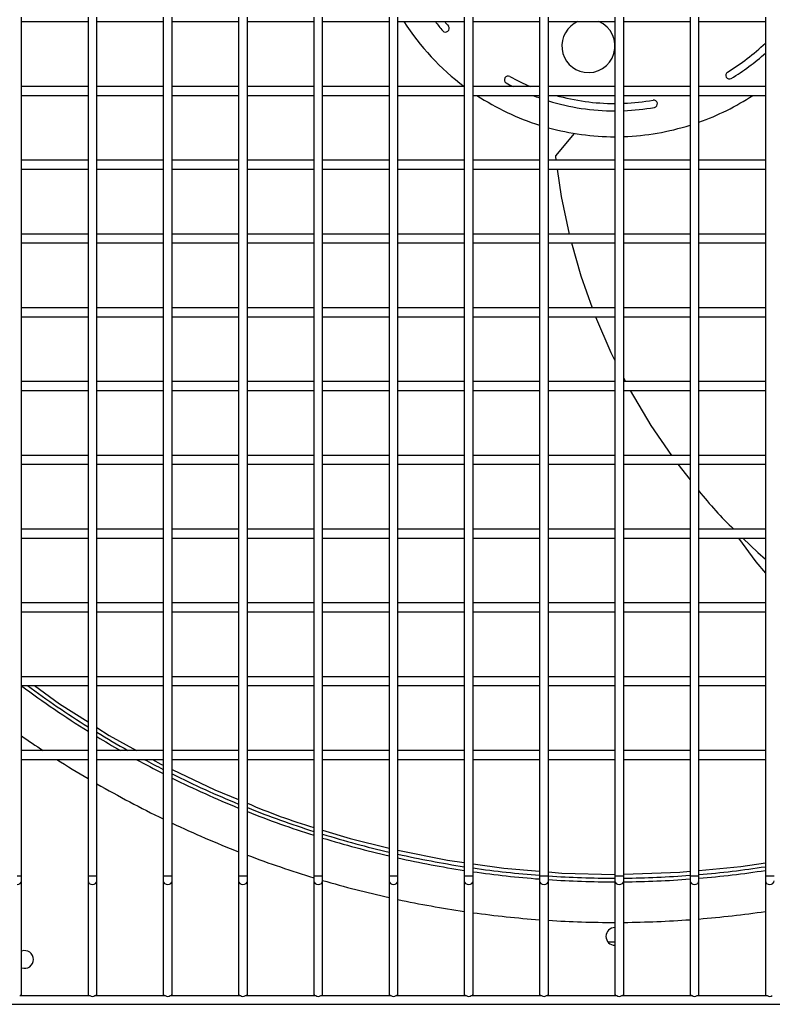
# Model space of a CAD drawing. Extents: x -90708 to 277869, y -117 to 207445.
# Tile 133 of 233: x -76730 to -76475, y 126718 to 127051. Entities that reach past the tile are written whole.
import ezdxf

# ---------------------------------------------------------------- set-up
doc = ezdxf.new("R2010")
doc.units = 0
doc.header["$MEASUREMENT"] = 0
doc.layers.add('ARQ - EQUIPO CONDENSADORA', color=40, linetype='CONTINUOUS')

msp = doc.modelspace()

# ---------------------------------------------------------------- linework, layer by layer
at = {"layer": 'ARQ - EQUIPO CONDENSADORA', "linetype": 'Continuous'}
for p, q in [((-76729.694, 127027.174), (-76729.694, 127052.174)), ((-76707.194, 127052.175), (-76707.194, 127027.175)), ((-76704.194, 127027.174), (-76704.194, 127052.174)), ((-76681.694, 127052.175), (-76681.694, 127027.175)), ((-76678.694, 127027.174), (-76678.694, 127052.174)), ((-76656.194, 127052.175), (-76656.194, 127027.175)), ((-76653.194, 127027.174), (-76653.194, 127052.174)), ((-76630.694, 127052.175), (-76630.694, 127027.175)), ((-76627.694, 127027.174), (-76627.694, 127052.174)), ((-76605.194, 127052.175), (-76605.194, 127027.175)), ((-76602.194, 127027.174), (-76602.194, 127052.174)), ((-76579.694, 127052.175), (-76579.694, 127027.175)), ((-76576.694, 127027.174), (-76576.694, 127052.174)), ((-76554.194, 127052.175), (-76554.194, 127027.175)), ((-76551.194, 127027.174), (-76551.194, 127052.174)), ((-76528.694, 127052.175), (-76528.694, 127027.175)), ((-76525.694, 127027.174), (-76525.694, 127052.174)), ((-76503.194, 127052.175), (-76503.194, 127027.175)), ((-76500.194, 127027.174), (-76500.194, 127052.174)), ((-76477.694, 127052.175), (-76477.694, 127027.175)), ((-76729.694, 127050.674), (-76707.194, 127050.674)), ((-76704.194, 127050.674), (-76681.694, 127050.674)), ((-76678.694, 127050.674), (-76656.194, 127050.674)), ((-76653.194, 127050.674), (-76630.694, 127050.674)), ((-76627.694, 127050.674), (-76605.194, 127050.674)), ((-76602.194, 127050.674), (-76579.694, 127050.674)), ((-76576.694, 127050.674), (-76554.194, 127050.674)), ((-76551.194, 127050.674), (-76528.694, 127050.674)), ((-76525.694, 127050.674), (-76503.194, 127050.674)), ((-76500.194, 127050.674), (-76477.694, 127050.674)), ((-76707.194, 127028.674), (-76729.694, 127028.674)), ((-76681.694, 127028.674), (-76704.194, 127028.674)), ((-76656.194, 127028.674), (-76678.694, 127028.674)), ((-76630.694, 127028.674), (-76653.194, 127028.674)), ((-76605.194, 127028.674), (-76627.694, 127028.674)), ((-76579.694, 127028.674), (-76602.194, 127028.674)), ((-76554.194, 127028.674), (-76576.694, 127028.674)), ((-76528.694, 127028.674), (-76551.194, 127028.674)), ((-76503.194, 127028.674), (-76525.694, 127028.674)), ((-76477.694, 127028.674), (-76500.194, 127028.674)), ((-76729.694, 127002.174), (-76729.694, 127027.174)), ((-76729.694, 127025.674), (-76707.194, 127025.674)), ((-76707.194, 127027.175), (-76707.194, 127002.175)), ((-76704.194, 127002.174), (-76704.194, 127027.174)), ((-76704.194, 127025.674), (-76681.694, 127025.674)), ((-76681.694, 127027.175), (-76681.694, 127002.175)), ((-76678.694, 127002.174), (-76678.694, 127027.174)), ((-76678.694, 127025.674), (-76656.194, 127025.674)), ((-76656.194, 127027.175), (-76656.194, 127002.175)), ((-76653.194, 127002.174), (-76653.194, 127027.174)), ((-76653.194, 127025.674), (-76630.694, 127025.674)), ((-76630.694, 127027.175), (-76630.694, 127002.175)), ((-76627.694, 127002.174), (-76627.694, 127027.174)), ((-76627.694, 127025.674), (-76605.194, 127025.674)), ((-76605.194, 127027.175), (-76605.194, 127002.175)), ((-76602.194, 127002.174), (-76602.194, 127027.174)), ((-76602.194, 127025.674), (-76579.694, 127025.674)), ((-76579.694, 127027.175), (-76579.694, 127002.175)), ((-76576.694, 127002.174), (-76576.694, 127027.174)), ((-76576.694, 127025.674), (-76554.194, 127025.674)), ((-76554.194, 127027.175), (-76554.194, 127002.175)), ((-76551.194, 127002.174), (-76551.194, 127027.174)), ((-76551.194, 127025.674), (-76528.694, 127025.674)), ((-76528.694, 127027.175), (-76528.694, 127002.175)), ((-76525.694, 127002.174), (-76525.694, 127027.174)), ((-76525.694, 127025.674), (-76503.194, 127025.674)), ((-76503.194, 127027.175), (-76503.194, 127002.175)), ((-76500.194, 127002.174), (-76500.194, 127027.174)), ((-76500.194, 127025.674), (-76477.694, 127025.674)), ((-76477.694, 127027.175), (-76477.694, 127002.175)), ((-76542.519, 127012.805), (-76548.764, 127005.192)), ((-76548.844, 127004.922), (-76548.66, 127003.674)), ((-76707.194, 127003.674), (-76729.694, 127003.674)), ((-76729.694, 126977.174), (-76729.694, 127002.174)), ((-76707.194, 127002.175), (-76707.194, 126977.175)), ((-76681.694, 127003.674), (-76704.194, 127003.674)), ((-76704.194, 126977.174), (-76704.194, 127002.174)), ((-76681.694, 127002.175), (-76681.694, 126977.175)), ((-76656.194, 127003.674), (-76678.694, 127003.674)), ((-76678.694, 126977.174), (-76678.694, 127002.174)), ((-76656.194, 127002.175), (-76656.194, 126977.175)), ((-76630.694, 127003.674), (-76653.194, 127003.674)), ((-76653.194, 126977.174), (-76653.194, 127002.174)), ((-76630.694, 127002.175), (-76630.694, 126977.175)), ((-76605.194, 127003.674), (-76627.694, 127003.674)), ((-76627.694, 126977.174), (-76627.694, 127002.174)), ((-76605.194, 127002.175), (-76605.194, 126977.175)), ((-76579.694, 127003.674), (-76602.194, 127003.674)), ((-76602.194, 126977.174), (-76602.194, 127002.174)), ((-76579.694, 127002.175), (-76579.694, 126977.175)), ((-76554.194, 127003.674), (-76576.694, 127003.674)), ((-76576.694, 126977.174), (-76576.694, 127002.174)), ((-76554.194, 127002.175), (-76554.194, 126977.175)), ((-76528.694, 127003.674), (-76551.194, 127003.674)), ((-76551.194, 126977.174), (-76551.194, 127002.174)), ((-76528.694, 127002.175), (-76528.694, 126977.175)), ((-76503.194, 127003.674), (-76525.694, 127003.674)), ((-76525.694, 126977.174), (-76525.694, 127002.174)), ((-76503.194, 127002.175), (-76503.194, 126977.175)), ((-76477.694, 127003.674), (-76500.194, 127003.674)), ((-76500.194, 126977.174), (-76500.194, 127002.174)), ((-76477.694, 127002.175), (-76477.694, 126977.175)), ((-76729.694, 127000.674), (-76707.194, 127000.674)), ((-76704.194, 127000.674), (-76681.694, 127000.674)), ((-76678.694, 127000.674), (-76656.194, 127000.674)), ((-76653.194, 127000.674), (-76630.694, 127000.674)), ((-76627.694, 127000.674), (-76605.194, 127000.674)), ((-76602.194, 127000.674), (-76579.694, 127000.674)), ((-76576.694, 127000.674), (-76554.194, 127000.674)), ((-76551.194, 127000.674), (-76528.694, 127000.674)), ((-76525.694, 127000.674), (-76503.194, 127000.674)), ((-76500.194, 127000.674), (-76477.694, 127000.674)), ((-76707.194, 126978.674), (-76729.694, 126978.674)), ((-76681.694, 126978.674), (-76704.194, 126978.674)), ((-76656.194, 126978.674), (-76678.694, 126978.674)), ((-76630.694, 126978.674), (-76653.194, 126978.674)), ((-76605.194, 126978.674), (-76627.694, 126978.674)), ((-76579.694, 126978.674), (-76602.194, 126978.674)), ((-76554.194, 126978.674), (-76576.694, 126978.674)), ((-76528.694, 126978.674), (-76551.194, 126978.674)), ((-76503.194, 126978.674), (-76525.694, 126978.674)), ((-76477.694, 126978.674), (-76500.194, 126978.674)), ((-76729.694, 126952.174), (-76729.694, 126977.174)), ((-76729.694, 126975.674), (-76707.194, 126975.674)), ((-76707.194, 126977.175), (-76707.194, 126952.175)), ((-76704.194, 126952.174), (-76704.194, 126977.174)), ((-76704.194, 126975.674), (-76681.694, 126975.674)), ((-76681.694, 126977.175), (-76681.694, 126952.175)), ((-76678.694, 126952.174), (-76678.694, 126977.174)), ((-76678.694, 126975.674), (-76656.194, 126975.674)), ((-76656.194, 126977.175), (-76656.194, 126952.175)), ((-76653.194, 126952.174), (-76653.194, 126977.174)), ((-76653.194, 126975.674), (-76630.694, 126975.674)), ((-76630.694, 126977.175), (-76630.694, 126952.175)), ((-76627.694, 126952.174), (-76627.694, 126977.174)), ((-76627.694, 126975.674), (-76605.194, 126975.674)), ((-76605.194, 126977.175), (-76605.194, 126952.175)), ((-76602.194, 126952.174), (-76602.194, 126977.174)), ((-76602.194, 126975.674), (-76579.694, 126975.674)), ((-76579.694, 126977.175), (-76579.694, 126952.175)), ((-76576.694, 126952.174), (-76576.694, 126977.174)), ((-76576.694, 126975.674), (-76554.194, 126975.674)), ((-76554.194, 126977.175), (-76554.194, 126952.175)), ((-76551.194, 126952.174), (-76551.194, 126977.174)), ((-76551.194, 126975.674), (-76528.694, 126975.674)), ((-76528.694, 126977.175), (-76528.694, 126952.175)), ((-76525.694, 126952.174), (-76525.694, 126977.174)), ((-76525.694, 126975.674), (-76503.194, 126975.674)), ((-76503.194, 126977.175), (-76503.194, 126952.175)), ((-76500.194, 126952.174), (-76500.194, 126977.174)), ((-76500.194, 126975.674), (-76477.694, 126975.674)), ((-76477.694, 126977.175), (-76477.694, 126952.175)), ((-76707.194, 126953.674), (-76729.694, 126953.674)), ((-76729.694, 126927.174), (-76729.694, 126952.174)), ((-76707.194, 126952.175), (-76707.194, 126927.175)), ((-76681.694, 126953.674), (-76704.194, 126953.674)), ((-76704.194, 126927.174), (-76704.194, 126952.174)), ((-76681.694, 126952.175), (-76681.694, 126927.175)), ((-76656.194, 126953.674), (-76678.694, 126953.674)), ((-76678.694, 126927.174), (-76678.694, 126952.174)), ((-76656.194, 126952.175), (-76656.194, 126927.175)), ((-76630.694, 126953.674), (-76653.194, 126953.674)), ((-76653.194, 126927.174), (-76653.194, 126952.174)), ((-76630.694, 126952.175), (-76630.694, 126927.175)), ((-76605.194, 126953.674), (-76627.694, 126953.674)), ((-76627.694, 126927.174), (-76627.694, 126952.174)), ((-76605.194, 126952.175), (-76605.194, 126927.175)), ((-76579.694, 126953.674), (-76602.194, 126953.674)), ((-76602.194, 126927.174), (-76602.194, 126952.174)), ((-76579.694, 126952.175), (-76579.694, 126927.175)), ((-76554.194, 126953.674), (-76576.694, 126953.674)), ((-76576.694, 126927.174), (-76576.694, 126952.174)), ((-76554.194, 126952.175), (-76554.194, 126927.175)), ((-76528.694, 126953.674), (-76551.194, 126953.674)), ((-76551.194, 126927.174), (-76551.194, 126952.174)), ((-76528.694, 126952.175), (-76528.694, 126927.175)), ((-76503.194, 126953.674), (-76525.694, 126953.674)), ((-76525.694, 126927.174), (-76525.694, 126952.174)), ((-76503.194, 126952.175), (-76503.194, 126927.175)), ((-76477.694, 126953.674), (-76500.194, 126953.674)), ((-76500.194, 126927.174), (-76500.194, 126952.174)), ((-76477.694, 126952.175), (-76477.694, 126927.175)), ((-76729.694, 126950.674), (-76707.194, 126950.674)), ((-76704.194, 126950.674), (-76681.694, 126950.674)), ((-76678.694, 126950.674), (-76656.194, 126950.674)), ((-76653.194, 126950.674), (-76630.694, 126950.674)), ((-76627.694, 126950.674), (-76605.194, 126950.674)), ((-76602.194, 126950.674), (-76579.694, 126950.674)), ((-76576.694, 126950.674), (-76554.194, 126950.674)), ((-76551.194, 126950.674), (-76528.694, 126950.674)), ((-76525.694, 126950.674), (-76503.194, 126950.674)), ((-76500.194, 126950.674), (-76477.694, 126950.674)), ((-76707.194, 126928.674), (-76729.694, 126928.674)), ((-76681.694, 126928.674), (-76704.194, 126928.674)), ((-76656.194, 126928.674), (-76678.694, 126928.674)), ((-76630.694, 126928.674), (-76653.194, 126928.674)), ((-76605.194, 126928.674), (-76627.694, 126928.674)), ((-76579.694, 126928.674), (-76602.194, 126928.674)), ((-76554.194, 126928.674), (-76576.694, 126928.674)), ((-76528.694, 126928.674), (-76551.194, 126928.674)), ((-76525.694, 126929.881), (-76525.081, 126928.674)), ((-76503.194, 126928.674), (-76525.694, 126928.674)), ((-76477.694, 126928.674), (-76500.194, 126928.674)), ((-76729.694, 126902.174), (-76729.694, 126927.174)), ((-76729.694, 126925.674), (-76707.194, 126925.674)), ((-76707.194, 126927.175), (-76707.194, 126902.175)), ((-76704.194, 126902.174), (-76704.194, 126927.174)), ((-76704.194, 126925.674), (-76681.694, 126925.674)), ((-76681.694, 126927.175), (-76681.694, 126902.175)), ((-76678.694, 126902.174), (-76678.694, 126927.174)), ((-76678.694, 126925.674), (-76656.194, 126925.674)), ((-76656.194, 126927.175), (-76656.194, 126902.175)), ((-76653.194, 126902.174), (-76653.194, 126927.174)), ((-76653.194, 126925.674), (-76630.694, 126925.674)), ((-76630.694, 126927.175), (-76630.694, 126902.175)), ((-76627.694, 126902.174), (-76627.694, 126927.174)), ((-76627.694, 126925.674), (-76605.194, 126925.674)), ((-76605.194, 126927.175), (-76605.194, 126902.175)), ((-76602.194, 126902.174), (-76602.194, 126927.174)), ((-76602.194, 126925.674), (-76579.694, 126925.674)), ((-76579.694, 126927.175), (-76579.694, 126902.175)), ((-76576.694, 126902.174), (-76576.694, 126927.174)), ((-76576.694, 126925.674), (-76554.194, 126925.674)), ((-76554.194, 126927.175), (-76554.194, 126902.175)), ((-76551.194, 126902.174), (-76551.194, 126927.174)), ((-76551.194, 126925.674), (-76528.694, 126925.674)), ((-76528.694, 126927.175), (-76528.694, 126902.175)), ((-76525.694, 126902.174), (-76525.694, 126927.174)), ((-76525.694, 126925.674), (-76503.194, 126925.674)), ((-76503.194, 126927.175), (-76503.194, 126902.175)), ((-76500.194, 126902.174), (-76500.194, 126927.174)), ((-76500.194, 126925.674), (-76477.694, 126925.674)), ((-76477.694, 126927.175), (-76477.694, 126902.175)), ((-76707.194, 126903.674), (-76729.694, 126903.674)), ((-76729.694, 126877.174), (-76729.694, 126902.174)), ((-76729.694, 126900.674), (-76707.194, 126900.674)), ((-76707.194, 126902.175), (-76707.194, 126877.175)), ((-76681.694, 126903.674), (-76704.194, 126903.674)), ((-76704.194, 126877.174), (-76704.194, 126902.174)), ((-76704.194, 126900.674), (-76681.694, 126900.674)), ((-76681.694, 126902.175), (-76681.694, 126877.175)), ((-76656.194, 126903.674), (-76678.694, 126903.674)), ((-76678.694, 126877.174), (-76678.694, 126902.174)), ((-76678.694, 126900.674), (-76656.194, 126900.674)), ((-76656.194, 126902.175), (-76656.194, 126877.175)), ((-76630.694, 126903.674), (-76653.194, 126903.674)), ((-76653.194, 126877.174), (-76653.194, 126902.174)), ((-76653.194, 126900.674), (-76630.694, 126900.674)), ((-76630.694, 126902.175), (-76630.694, 126877.175)), ((-76605.194, 126903.674), (-76627.694, 126903.674)), ((-76627.694, 126877.174), (-76627.694, 126902.174)), ((-76627.694, 126900.674), (-76605.194, 126900.674)), ((-76605.194, 126902.175), (-76605.194, 126877.175)), ((-76579.694, 126903.674), (-76602.194, 126903.674)), ((-76602.194, 126877.174), (-76602.194, 126902.174)), ((-76602.194, 126900.674), (-76579.694, 126900.674)), ((-76579.694, 126902.175), (-76579.694, 126877.175)), ((-76554.194, 126903.674), (-76576.694, 126903.674)), ((-76576.694, 126877.174), (-76576.694, 126902.174)), ((-76576.694, 126900.674), (-76554.194, 126900.674)), ((-76554.194, 126902.175), (-76554.194, 126877.175)), ((-76528.694, 126903.674), (-76551.194, 126903.674)), ((-76551.194, 126877.174), (-76551.194, 126902.174)), ((-76551.194, 126900.674), (-76528.694, 126900.674)), ((-76528.694, 126902.175), (-76528.694, 126877.175)), ((-76503.194, 126903.674), (-76525.694, 126903.674)), ((-76525.694, 126877.174), (-76525.694, 126902.174)), ((-76525.694, 126900.674), (-76503.194, 126900.674)), ((-76507.325, 126900.674), (-76503.194, 126895.434)), ((-76503.194, 126902.175), (-76503.194, 126877.175)), ((-76477.694, 126903.674), (-76500.194, 126903.674)), ((-76500.194, 126877.174), (-76500.194, 126902.174)), ((-76500.194, 126900.674), (-76477.694, 126900.674)), ((-76477.694, 126902.175), (-76477.694, 126877.175)), ((-76707.194, 126878.674), (-76729.694, 126878.674)), ((-76681.694, 126878.674), (-76704.194, 126878.674)), ((-76656.194, 126878.674), (-76678.694, 126878.674)), ((-76630.694, 126878.674), (-76653.194, 126878.674)), ((-76605.194, 126878.674), (-76627.694, 126878.674)), ((-76579.694, 126878.674), (-76602.194, 126878.674)), ((-76554.194, 126878.674), (-76576.694, 126878.674)), ((-76528.694, 126878.674), (-76551.194, 126878.674)), ((-76503.194, 126878.674), (-76525.694, 126878.674)), ((-76477.694, 126878.674), (-76500.194, 126878.674)), ((-76729.694, 126852.174), (-76729.694, 126877.174)), ((-76729.694, 126875.674), (-76707.194, 126875.674)), ((-76707.194, 126877.175), (-76707.194, 126852.175)), ((-76704.194, 126852.174), (-76704.194, 126877.174)), ((-76704.194, 126875.674), (-76681.694, 126875.674)), ((-76681.694, 126877.175), (-76681.694, 126852.175)), ((-76678.694, 126852.174), (-76678.694, 126877.174)), ((-76678.694, 126875.674), (-76656.194, 126875.674)), ((-76656.194, 126877.175), (-76656.194, 126852.175)), ((-76653.194, 126852.174), (-76653.194, 126877.174)), ((-76653.194, 126875.674), (-76630.694, 126875.674)), ((-76630.694, 126877.175), (-76630.694, 126852.175)), ((-76627.694, 126852.174), (-76627.694, 126877.174)), ((-76627.694, 126875.674), (-76605.194, 126875.674)), ((-76605.194, 126877.175), (-76605.194, 126852.175)), ((-76602.194, 126852.174), (-76602.194, 126877.174)), ((-76602.194, 126875.674), (-76579.694, 126875.674)), ((-76579.694, 126877.175), (-76579.694, 126852.175)), ((-76576.694, 126852.174), (-76576.694, 126877.174)), ((-76576.694, 126875.674), (-76554.194, 126875.674)), ((-76554.194, 126877.175), (-76554.194, 126852.175)), ((-76551.194, 126852.174), (-76551.194, 126877.174)), ((-76551.194, 126875.674), (-76528.694, 126875.674)), ((-76528.694, 126877.175), (-76528.694, 126852.175)), ((-76525.694, 126852.174), (-76525.694, 126877.174)), ((-76525.694, 126875.674), (-76503.194, 126875.674)), ((-76503.194, 126877.175), (-76503.194, 126852.175)), ((-76500.194, 126852.174), (-76500.194, 126877.174)), ((-76500.194, 126875.674), (-76477.694, 126875.674)), ((-76477.694, 126877.175), (-76477.694, 126852.175)), ((-76707.194, 126853.674), (-76729.694, 126853.674)), ((-76729.694, 126827.174), (-76729.694, 126852.174)), ((-76729.694, 126850.674), (-76707.194, 126850.674)), ((-76707.194, 126852.175), (-76707.194, 126827.175)), ((-76681.694, 126853.674), (-76704.194, 126853.674)), ((-76704.194, 126827.174), (-76704.194, 126852.174)), ((-76704.194, 126850.674), (-76681.694, 126850.674)), ((-76681.694, 126852.175), (-76681.694, 126827.175)), ((-76656.194, 126853.674), (-76678.694, 126853.674)), ((-76678.694, 126827.174), (-76678.694, 126852.174)), ((-76678.694, 126850.674), (-76656.194, 126850.674)), ((-76656.194, 126852.175), (-76656.194, 126827.175)), ((-76630.694, 126853.674), (-76653.194, 126853.674)), ((-76653.194, 126827.174), (-76653.194, 126852.174)), ((-76653.194, 126850.674), (-76630.694, 126850.674)), ((-76630.694, 126852.175), (-76630.694, 126827.175)), ((-76605.194, 126853.674), (-76627.694, 126853.674)), ((-76627.694, 126827.174), (-76627.694, 126852.174)), ((-76627.694, 126850.674), (-76605.194, 126850.674)), ((-76605.194, 126852.175), (-76605.194, 126827.175)), ((-76579.694, 126853.674), (-76602.194, 126853.674)), ((-76602.194, 126827.174), (-76602.194, 126852.174)), ((-76602.194, 126850.674), (-76579.694, 126850.674)), ((-76579.694, 126852.175), (-76579.694, 126827.175)), ((-76554.194, 126853.674), (-76576.694, 126853.674)), ((-76576.694, 126827.174), (-76576.694, 126852.174)), ((-76576.694, 126850.674), (-76554.194, 126850.674)), ((-76554.194, 126852.175), (-76554.194, 126827.175)), ((-76528.694, 126853.674), (-76551.194, 126853.674)), ((-76551.194, 126827.174), (-76551.194, 126852.174)), ((-76551.194, 126850.674), (-76528.694, 126850.674)), ((-76528.694, 126852.175), (-76528.694, 126827.175)), ((-76503.194, 126853.674), (-76525.694, 126853.674)), ((-76525.694, 126827.174), (-76525.694, 126852.174)), ((-76525.694, 126850.674), (-76503.194, 126850.674)), ((-76503.194, 126852.175), (-76503.194, 126827.175)), ((-76477.694, 126853.674), (-76500.194, 126853.674)), ((-76500.194, 126827.174), (-76500.194, 126852.174)), ((-76500.194, 126850.674), (-76477.694, 126850.674)), ((-76477.694, 126852.175), (-76477.694, 126827.175)), ((-76707.194, 126828.674), (-76729.694, 126828.674)), ((-76681.694, 126828.674), (-76704.194, 126828.674)), ((-76656.194, 126828.674), (-76678.694, 126828.674)), ((-76630.694, 126828.674), (-76653.194, 126828.674)), ((-76605.194, 126828.674), (-76627.694, 126828.674)), ((-76579.694, 126828.674), (-76602.194, 126828.674)), ((-76554.194, 126828.674), (-76576.694, 126828.674)), ((-76528.694, 126828.674), (-76551.194, 126828.674)), ((-76503.194, 126828.674), (-76525.694, 126828.674)), ((-76477.694, 126828.674), (-76500.194, 126828.674)), ((-76729.694, 126802.174), (-76729.694, 126827.174)), ((-76729.694, 126825.674), (-76707.194, 126825.674)), ((-76707.194, 126827.175), (-76707.194, 126802.175)), ((-76704.194, 126802.174), (-76704.194, 126827.174)), ((-76704.194, 126825.674), (-76681.694, 126825.674)), ((-76681.694, 126827.175), (-76681.694, 126802.175)), ((-76678.694, 126802.174), (-76678.694, 126827.174)), ((-76678.694, 126825.674), (-76656.194, 126825.674)), ((-76656.194, 126827.175), (-76656.194, 126802.175)), ((-76653.194, 126802.174), (-76653.194, 126827.174)), ((-76653.194, 126825.674), (-76630.694, 126825.674)), ((-76630.694, 126827.175), (-76630.694, 126802.175)), ((-76627.694, 126802.174), (-76627.694, 126827.174)), ((-76627.694, 126825.674), (-76605.194, 126825.674)), ((-76605.194, 126827.175), (-76605.194, 126802.175)), ((-76602.194, 126802.174), (-76602.194, 126827.174)), ((-76602.194, 126825.674), (-76579.694, 126825.674)), ((-76579.694, 126827.175), (-76579.694, 126802.175)), ((-76576.694, 126802.174), (-76576.694, 126827.174)), ((-76576.694, 126825.674), (-76554.194, 126825.674)), ((-76554.194, 126827.175), (-76554.194, 126802.175)), ((-76551.194, 126802.174), (-76551.194, 126827.174)), ((-76551.194, 126825.674), (-76528.694, 126825.674)), ((-76528.694, 126827.175), (-76528.694, 126802.175)), ((-76525.694, 126802.174), (-76525.694, 126827.174)), ((-76525.694, 126825.674), (-76503.194, 126825.674)), ((-76503.194, 126827.175), (-76503.194, 126802.175)), ((-76500.194, 126802.174), (-76500.194, 126827.174)), ((-76500.194, 126825.674), (-76477.694, 126825.674)), ((-76477.694, 126827.175), (-76477.694, 126802.175)), ((-76707.194, 126803.674), (-76729.694, 126803.674)), ((-76729.694, 126761.224), (-76729.694, 126802.174)), ((-76729.694, 126800.674), (-76707.194, 126800.674)), ((-76707.194, 126802.175), (-76707.194, 126761.224)), ((-76681.694, 126803.674), (-76704.194, 126803.674)), ((-76704.194, 126761.224), (-76704.194, 126802.174)), ((-76704.194, 126800.674), (-76681.694, 126800.674)), ((-76681.694, 126802.175), (-76681.694, 126761.224)), ((-76656.194, 126803.674), (-76678.694, 126803.674)), ((-76678.694, 126761.224), (-76678.694, 126802.174)), ((-76678.694, 126800.674), (-76656.194, 126800.674)), ((-76656.194, 126802.175), (-76656.194, 126761.224)), ((-76630.694, 126803.674), (-76653.194, 126803.674)), ((-76653.194, 126761.224), (-76653.194, 126802.174)), ((-76653.194, 126800.674), (-76630.694, 126800.674)), ((-76630.694, 126802.175), (-76630.694, 126761.224)), ((-76605.194, 126803.674), (-76627.694, 126803.674)), ((-76627.694, 126761.224), (-76627.694, 126802.174)), ((-76627.694, 126800.674), (-76605.194, 126800.674)), ((-76605.194, 126802.175), (-76605.194, 126761.224)), ((-76579.694, 126803.674), (-76602.194, 126803.674)), ((-76602.194, 126761.224), (-76602.194, 126802.174)), ((-76602.194, 126800.674), (-76579.694, 126800.674)), ((-76579.694, 126802.175), (-76579.694, 126761.224)), ((-76554.194, 126803.674), (-76576.694, 126803.674)), ((-76576.694, 126761.224), (-76576.694, 126802.174)), ((-76576.694, 126800.674), (-76554.194, 126800.674)), ((-76554.194, 126802.175), (-76554.194, 126761.224)), ((-76528.694, 126803.674), (-76551.194, 126803.674)), ((-76551.194, 126761.224), (-76551.194, 126802.174)), ((-76551.194, 126800.674), (-76528.694, 126800.674)), ((-76528.694, 126802.175), (-76528.694, 126761.224)), ((-76503.194, 126803.674), (-76525.694, 126803.674)), ((-76525.694, 126761.224), (-76525.694, 126802.174)), ((-76525.694, 126800.674), (-76503.194, 126800.674)), ((-76503.194, 126802.175), (-76503.194, 126761.224)), ((-76477.694, 126803.674), (-76500.194, 126803.674)), ((-76500.194, 126761.224), (-76500.194, 126802.174)), ((-76500.194, 126800.674), (-76477.694, 126800.674)), ((-76477.694, 126802.175), (-76477.694, 126761.224)), ((-76731.194, 126761.224), (-76729.694, 126761.224)), ((-76729.694, 126759.547), (-76729.694, 126761.224)), ((-76707.194, 126761.224), (-76707.194, 126759.547)), ((-76707.194, 126761.224), (-76705.694, 126761.224)), ((-76705.694, 126761.224), (-76704.194, 126761.224)), ((-76704.194, 126759.547), (-76704.194, 126761.224)), ((-76681.694, 126761.224), (-76681.694, 126759.547)), ((-76681.694, 126761.224), (-76680.194, 126761.224)), ((-76680.194, 126761.224), (-76678.694, 126761.224)), ((-76678.694, 126759.547), (-76678.694, 126761.224)), ((-76656.194, 126761.224), (-76656.194, 126759.547)), ((-76656.194, 126761.224), (-76654.694, 126761.224)), ((-76654.694, 126761.224), (-76653.194, 126761.224)), ((-76653.194, 126759.547), (-76653.194, 126761.224)), ((-76630.694, 126761.224), (-76630.694, 126759.547)), ((-76630.694, 126761.224), (-76629.194, 126761.224)), ((-76629.194, 126761.224), (-76627.694, 126761.224)), ((-76627.694, 126759.547), (-76627.694, 126761.224)), ((-76605.194, 126761.224), (-76605.194, 126759.547)), ((-76605.194, 126761.224), (-76603.694, 126761.224)), ((-76603.694, 126761.224), (-76602.194, 126761.224)), ((-76602.194, 126759.547), (-76602.194, 126761.224)), ((-76579.694, 126761.224), (-76579.694, 126759.547)), ((-76579.694, 126761.224), (-76578.194, 126761.224)), ((-76578.194, 126761.224), (-76576.694, 126761.224)), ((-76576.694, 126759.547), (-76576.694, 126761.224)), ((-76554.194, 126761.224), (-76554.194, 126759.547)), ((-76554.194, 126761.224), (-76552.694, 126761.224)), ((-76552.694, 126761.224), (-76551.194, 126761.224)), ((-76551.194, 126759.547), (-76551.194, 126761.224)), ((-76528.694, 126761.224), (-76528.694, 126759.547)), ((-76528.694, 126761.224), (-76527.194, 126761.224)), ((-76527.194, 126761.224), (-76525.694, 126761.224)), ((-76525.694, 126759.547), (-76525.694, 126761.224)), ((-76503.194, 126761.224), (-76503.194, 126759.547)), ((-76503.194, 126761.224), (-76501.694, 126761.224)), ((-76501.694, 126761.224), (-76500.194, 126761.224)), ((-76500.194, 126759.547), (-76500.194, 126761.224)), ((-76477.694, 126761.224), (-76477.694, 126759.547)), ((-76477.694, 126761.224), (-76476.194, 126761.224)), ((-76476.194, 126761.224), (-76474.694, 126761.224)), ((-76729.694, 126721.174), (-76729.694, 126759.547)), ((-76707.194, 126759.547), (-76707.194, 126721.174)), ((-76704.194, 126721.174), (-76704.194, 126759.547)), ((-76681.694, 126759.547), (-76681.694, 126721.174)), ((-76678.694, 126721.174), (-76678.694, 126759.547)), ((-76656.194, 126759.547), (-76656.194, 126721.174)), ((-76653.194, 126721.174), (-76653.194, 126759.547)), ((-76630.694, 126759.547), (-76630.694, 126721.174)), ((-76627.694, 126721.174), (-76627.694, 126759.547)), ((-76605.194, 126759.547), (-76605.194, 126721.174)), ((-76602.194, 126721.174), (-76602.194, 126759.547)), ((-76579.694, 126759.547), (-76579.694, 126721.174)), ((-76576.694, 126721.174), (-76576.694, 126759.547)), ((-76554.194, 126759.547), (-76554.194, 126721.174)), ((-76551.194, 126721.174), (-76551.194, 126759.547)), ((-76528.694, 126759.547), (-76528.694, 126721.174)), ((-76525.694, 126721.174), (-76525.694, 126759.547)), ((-76503.194, 126759.547), (-76503.194, 126721.174)), ((-76500.194, 126721.174), (-76500.194, 126759.547)), ((-76477.694, 126759.547), (-76477.694, 126721.174)), ((-76531.048, 126738.815), (-76528.694, 126738.815)), ((-76730.344, 126720.674), (-76706.543, 126720.674)), ((-76729.694, 126720.674), (-76729.694, 126721.174)), ((-76707.194, 126721.174), (-76707.194, 126720.674)), ((-76704.844, 126720.674), (-76681.043, 126720.674)), ((-76704.194, 126720.674), (-76704.194, 126721.174)), ((-76681.694, 126721.174), (-76681.694, 126720.674)), ((-76679.344, 126720.674), (-76655.543, 126720.674)), ((-76678.694, 126720.674), (-76678.694, 126721.174)), ((-76656.194, 126721.174), (-76656.194, 126720.674)), ((-76653.844, 126720.674), (-76630.043, 126720.674)), ((-76653.194, 126720.674), (-76653.194, 126721.174)), ((-76630.694, 126721.174), (-76630.694, 126720.674)), ((-76628.344, 126720.674), (-76604.543, 126720.674)), ((-76627.694, 126720.674), (-76627.694, 126721.174)), ((-76605.194, 126721.174), (-76605.194, 126720.674)), ((-76602.844, 126720.674), (-76579.043, 126720.674)), ((-76602.194, 126720.674), (-76602.194, 126721.174)), ((-76579.694, 126721.174), (-76579.694, 126720.674)), ((-76577.344, 126720.674), (-76553.543, 126720.674)), ((-76576.694, 126720.674), (-76576.694, 126721.174)), ((-76554.194, 126721.174), (-76554.194, 126720.674)), ((-76551.844, 126720.674), (-76528.043, 126720.674)), ((-76551.194, 126720.674), (-76551.194, 126721.174)), ((-76528.694, 126721.174), (-76528.694, 126720.674)), ((-76526.344, 126720.674), (-76502.543, 126720.674)), ((-76525.694, 126720.674), (-76525.694, 126721.174)), ((-76503.194, 126721.174), (-76503.194, 126720.674)), ((-76500.844, 126720.674), (-76477.043, 126720.674)), ((-76500.194, 126720.674), (-76500.194, 126721.174)), ((-76477.694, 126721.174), (-76477.694, 126720.674)), ((-76905.694, 126717.674), (-76149.694, 126717.674))]:
    msp.add_line(p, q, dxfattribs=at)
at = {"layer": 'ARQ - EQUIPO CONDENSADORA', "linetype": 'Continuous', "flags": 128}
for points in [[(-76548.218, 127000.674), (-76546.851, 126991.392), (-76544.134, 126978.674)], [(-76543.343, 126975.674), (-76540.211, 126964.543), (-76536.386, 126953.674)], [(-76535.276, 126950.674), (-76530.1, 126938.55), (-76528.694, 126935.784)], [(-76523.529, 126925.674), (-76516.45, 126913.767), (-76509.518, 126903.674)], [(-76486.852, 126875.674), (-76480.935, 126867.647), (-76477.694, 126863.752)], [(-76485.322, 126875.674), (-76480.244, 126870.749), (-76477.694, 126868.57)], [(-76725.356, 126825.674), (-76716.828, 126819.491), (-76707.194, 126813.362)], [(-76704.194, 126811.454), (-76700.018, 126808.797), (-76690.793, 126803.674)], [(-76685.392, 126800.674), (-76682.513, 126799.076), (-76681.694, 126798.683)], [(-76678.694, 126797.246), (-76664.211, 126790.308), (-76656.194, 126787.045)], [(-76627.694, 126776.707), (-76618.347, 126773.893), (-76605.194, 126770.542)], [(-76602.194, 126769.894), (-76585.448, 126766.516), (-76579.694, 126765.698)], [(-76576.694, 126765.271), (-76566.252, 126763.785), (-76554.194, 126762.781)], [(-76500.194, 126763.027), (-76485.965, 126764.409), (-76477.694, 126765.668)], [(-76551.194, 126762.532), (-76546.695, 126762.157), (-76528.694, 126761.71)], [(-76525.694, 126761.733), (-76506.639, 126762.4), (-76503.194, 126762.735)], [(-76731.194, 126758.289), (-76730.62, 126758.385), (-76730.133, 126758.658), (-76729.808, 126759.066), (-76729.694, 126759.547)], [(-76707.194, 126759.547), (-76707.08, 126759.066), (-76706.755, 126758.658), (-76706.268, 126758.385), (-76705.694, 126758.289)], [(-76705.694, 126758.289), (-76705.12, 126758.385), (-76704.633, 126758.658), (-76704.308, 126759.066), (-76704.194, 126759.547)], [(-76681.694, 126759.547), (-76681.58, 126759.066), (-76681.255, 126758.658), (-76680.768, 126758.385), (-76680.194, 126758.289)], [(-76680.194, 126758.289), (-76679.62, 126758.385), (-76679.133, 126758.658), (-76678.808, 126759.066), (-76678.694, 126759.547)], [(-76656.194, 126759.547), (-76656.08, 126759.066), (-76655.755, 126758.658), (-76655.268, 126758.385), (-76654.694, 126758.289)], [(-76654.694, 126758.289), (-76654.12, 126758.385), (-76653.633, 126758.658), (-76653.308, 126759.066), (-76653.194, 126759.547)], [(-76630.694, 126759.547), (-76630.58, 126759.066), (-76630.255, 126758.658), (-76629.768, 126758.385), (-76629.194, 126758.289)], [(-76629.194, 126758.289), (-76628.62, 126758.385), (-76628.133, 126758.658), (-76627.808, 126759.066), (-76627.694, 126759.547)], [(-76605.194, 126759.547), (-76605.08, 126759.066), (-76604.755, 126758.658), (-76604.268, 126758.385), (-76603.694, 126758.289)], [(-76603.694, 126758.289), (-76603.12, 126758.385), (-76602.633, 126758.658), (-76602.308, 126759.066), (-76602.194, 126759.547)], [(-76579.694, 126759.547), (-76579.58, 126759.066), (-76579.255, 126758.658), (-76578.768, 126758.385), (-76578.194, 126758.289)], [(-76578.194, 126758.289), (-76577.62, 126758.385), (-76577.133, 126758.658), (-76576.808, 126759.066), (-76576.694, 126759.547)], [(-76554.194, 126759.547), (-76554.08, 126759.066), (-76553.755, 126758.658), (-76553.268, 126758.385), (-76552.694, 126758.289)], [(-76552.694, 126758.289), (-76552.12, 126758.385), (-76551.633, 126758.658), (-76551.308, 126759.066), (-76551.194, 126759.547)], [(-76528.694, 126759.547), (-76528.58, 126759.066), (-76528.255, 126758.658), (-76527.768, 126758.385), (-76527.194, 126758.289)], [(-76527.194, 126758.289), (-76526.62, 126758.385), (-76526.133, 126758.658), (-76525.808, 126759.066), (-76525.694, 126759.547)], [(-76503.194, 126759.547), (-76503.08, 126759.066), (-76502.755, 126758.658), (-76502.268, 126758.385), (-76501.694, 126758.289)], [(-76501.694, 126758.289), (-76501.12, 126758.385), (-76500.633, 126758.658), (-76500.308, 126759.066), (-76500.194, 126759.547)], [(-76477.694, 126759.547), (-76477.58, 126759.066), (-76477.255, 126758.658), (-76476.768, 126758.385), (-76476.194, 126758.289)], [(-76476.194, 126758.289), (-76475.62, 126758.385), (-76475.133, 126758.658), (-76474.808, 126759.066), (-76474.694, 126759.547)]]:
    msp.add_lwpolyline(points, dxfattribs=at)
at = {"layer": 'ARQ - EQUIPO CONDENSADORA', "linetype": 'Continuous'}
for centre, radius, start, end in [((-76528.693, 127096.673), 85, 212.76296, 233.12898), ((-76528.693, 127096.673), 76.25, 217.10414, 220.10975), ((-76586.054, 127048.354), 1.25, 220.10975, 40.10975), ((-76528.693, 127096.673), 73.75, 218.58795, 220.10975), ((-76537.639, 127042.406), 9, 113.26005, 260.63853), ((-76537.639, 127042.406), 9, 260.63853, 66.73995), ((-76528.693, 127096.673), 73.75, 301.16731, 313.74991), ((-76528.693, 127096.673), 76.25, 301.16731, 311.97755), ((-76564.862, 127030.971), 1.25, 61.16731, 241.16731), ((-76528.693, 127096.673), 73.75, 241.16731, 247.22325), ((-76489.877, 127032.499), 1.25, 121.16731, 301.16731), ((-76528.693, 127096.673), 76.25, 241.16731, 243.09907), ((-76528.693, 127096.673), 85, 236.64525, 252.54169), ((-76528.693, 127096.673), 76.25, 248.61235, 250.46155), ((-76528.693, 127096.673), 73.75, 254.30139, 269.99922), ((-76528.693, 127096.673), 85, 289.58971, 303.35475), ((-76528.693, 127096.673), 76.25, 252.83676, 269.99925), ((-76528.693, 127096.673), 73.75, 272.33054, 280.10975), ((-76528.693, 127096.673), 76.25, 272.25409, 280.10975), ((-76515.528, 127022.838), 1.25, 280.10975, 100.10975), ((-76528.693, 127096.673), 85, 254.64982, 269.99933), ((-76528.693, 127096.673), 85, 272.02195, 287.4569), ((-76548.485, 127004.963), 0.361, 140.63854, 186.52519), ((-76403.351, 126967.859), 123.247, 218.20868, 226.35505), ((-76528.693, 127096.673), 337.5, 233.44754, 238.06939), ((-76528.693, 127096.673), 336.25, 233.70162, 237.93656), ((-76528.693, 127096.673), 351.25, 235.09309, 236.52856), ((-76528.693, 127096.673), 336.25, 238.53779, 240.61853), ((-76528.693, 127096.673), 337.5, 238.66755, 240.24381), ((-76528.693, 127096.673), 351.25, 237.42653, 239.4568), ((-76528.693, 127096.673), 337.5, 241.28663, 243.04206), ((-76528.693, 127096.673), 336.25, 241.6779, 242.93368), ((-76528.693, 127096.673), 336.25, 243.50629, 247.71678), ((-76528.693, 127096.673), 337.5, 243.61201, 247.80372), ((-76528.693, 127096.673), 351.25, 240.02335, 244.17716), ((-76575.176, 126964.614), 195.071, 246.42534, 253.46498), ((-76528.693, 127096.673), 336.25, 248.26815, 252.34115), ((-76528.693, 127096.673), 337.5, 248.35271, 252.4087), ((-76528.693, 127096.673), 351.25, 244.71957, 248.71593), ((-76528.693, 127096.673), 336.25, 252.87683, 256.84935), ((-76528.693, 127096.673), 337.5, 252.9422, 256.89892), ((-76528.693, 127096.673), 351.25, 249.24018, 253.11844), ((-76528.693, 127096.673), 336.25, 257.37375, 261.27594), ((-76528.693, 127096.673), 337.5, 257.42128, 261.30851), ((-76528.693, 127096.673), 336.25, 261.79277, 265.65055), ((-76528.693, 127096.673), 336.25, 274.86196, 278.72371), ((-76528.693, 127096.673), 337.5, 261.82337, 265.66669), ((-76528.693, 127096.673), 336.25, 266.16304, 269.99983), ((-76528.693, 127096.673), 336.25, 270.51103, 274.34911), ((-76528.693, 127096.673), 337.5, 274.84391, 278.69115), ((-76528.693, 127096.673), 351.25, 253.62915, 257.42036), ((-76528.693, 127096.673), 337.5, 266.17728, 269.99983), ((-76528.693, 127096.673), 337.5, 270.50913, 274.33297), ((-76528.693, 127096.673), 351.25, 257.92127, 261.65122), ((-76528.693, 127096.673), 351.25, 262.14552, 265.83662), ((-76528.693, 127096.673), 351.25, 274.65386, 278.34845), ((-76528.693, 127096.673), 351.25, 266.32713, 270), ((-76528.693, 127096.673), 351.25, 270.4892, 274.16305), ((-76528.693, 126740.673), 3, 90.0191, 269.9809), ((-76528.693, 126740.673), 3, 0, 1.47941), ((-76528.693, 126740.673), 3, 358.52059, 0), ((-76728.693, 126732.875), 3, 0, 109.49148), ((-76728.693, 126732.875), 3, 250.50852, 0), ((-76730.318, 126721.218), 0.625, 299.4935, 355.92861), ((-76706.57, 126721.218), 0.625, 184.0714, 240.5065), ((-76705.694, 126721.664), 1.305, 229.37511, 310.62489), ((-76704.818, 126721.218), 0.625, 299.4935, 355.92861), ((-76681.07, 126721.218), 0.625, 184.0714, 240.5065), ((-76680.194, 126721.664), 1.305, 229.37511, 310.62489), ((-76679.318, 126721.218), 0.625, 299.4935, 355.92861), ((-76655.57, 126721.218), 0.625, 184.0714, 240.50649), ((-76654.694, 126721.664), 1.305, 229.37511, 310.62489), ((-76653.818, 126721.218), 0.625, 299.4935, 355.92861), ((-76630.07, 126721.218), 0.625, 184.07139, 240.5065), ((-76629.194, 126721.664), 1.305, 229.37511, 310.62489), ((-76628.318, 126721.218), 0.625, 299.4935, 355.92861), ((-76604.57, 126721.218), 0.625, 184.07139, 240.5065), ((-76603.694, 126721.664), 1.305, 229.37511, 310.62489), ((-76602.818, 126721.218), 0.625, 299.4935, 355.92861), ((-76579.07, 126721.218), 0.625, 184.07139, 240.50649), ((-76578.194, 126721.664), 1.305, 229.37511, 310.62489), ((-76577.318, 126721.218), 0.625, 299.4935, 355.92861), ((-76553.57, 126721.218), 0.625, 184.07139, 240.5065), ((-76552.694, 126721.664), 1.305, 229.37511, 310.62489), ((-76551.818, 126721.218), 0.625, 299.4935, 355.92861), ((-76528.07, 126721.218), 0.625, 184.07139, 240.5065), ((-76527.194, 126721.664), 1.305, 229.37511, 310.62489), ((-76526.318, 126721.218), 0.625, 299.4935, 355.92861), ((-76502.57, 126721.218), 0.625, 184.07139, 240.50649), ((-76501.694, 126721.664), 1.305, 229.37511, 310.62489), ((-76500.818, 126721.218), 0.625, 299.4935, 355.92861), ((-76477.07, 126721.218), 0.625, 184.0714, 240.5065), ((-76476.194, 126721.664), 1.305, 229.37511, 310.62489)]:
    msp.add_arc(centre, radius, start, end, dxfattribs=at)

doc.saveas('drawing.dxf')
